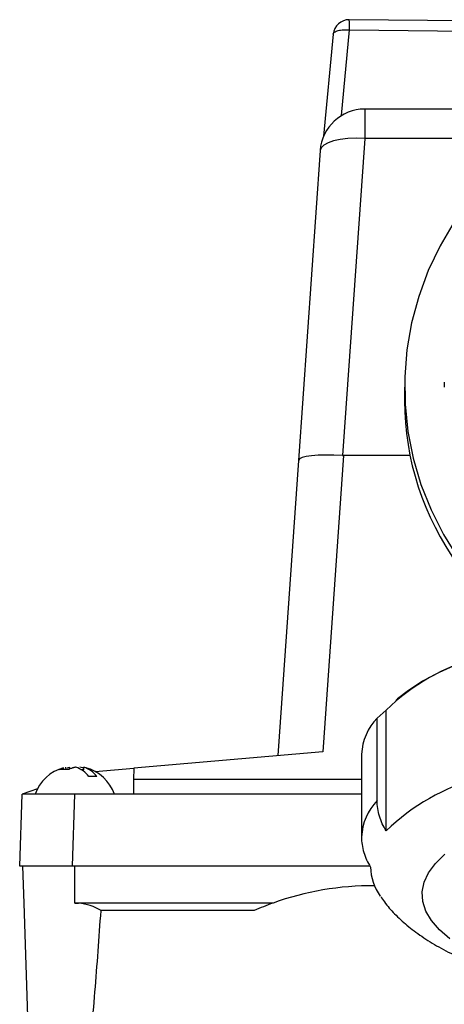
# Model space of a CAD drawing. Header units: inches. Extents: x 1.5 to 64.5, y 1.5 to 49.5.
# Tile 4 of 20: x 11.9 to 14.3, y 13.3 to 18.8. Entities that reach past the tile are written whole.
import ezdxf

# ---------------------------------------------------------------- set-up
doc = ezdxf.new("R2010")
doc.units = ezdxf.units.IN
doc.header["$LTSCALE"] = 6
doc.header["$MEASUREMENT"] = 0

msp = doc.modelspace()

# ---------------------------------------------------------------- linework, layer by layer
for p, q in [((16.3484, 18.7876), (13.7485, 18.8137)), ((13.7055, 18.277), (13.7503, 18.7567)), ((13.7503, 18.7567), (15.5854, 18.7383)), ((13.658, 18.732), (13.6048, 18.161)), ((15.0449, 18.313), (13.8347, 18.313)), ((13.8347, 18.313), (13.8347, 18.1485)), ((13.8347, 18.1485), (13.7105, 16.3721)), ((14.7784, 18.1485), (13.8347, 18.1485)), ((13.5854, 18.0804), (13.464, 16.3453)), ((14.2806, 16.7837), (14.2806, 16.7563)), ((14.0581, 16.7563), (14.0581, 16.679)), ((13.464, 16.3453), (13.3484, 14.6918)), ((13.7165, 16.3719), (13.6006, 14.7138)), ((14.0889, 16.3719), (13.7165, 16.3719)), ((14.0186, 15.0094), (14.0093, 15.0013)), ((13.9545, 14.9469), (13.9045, 14.9025)), ((13.9545, 14.2708), (13.9545, 14.9469)), ((13.9045, 14.4401), (13.9045, 14.9025)), ((13.6006, 14.7138), (12.5416, 14.6212)), ((13.817, 14.6994), (13.817, 14.2371)), ((12.1249, 14.6146), (12.1493, 14.6229)), ((12.163, 14.6146), (12.1608, 14.6267)), ((12.1805, 14.6146), (12.1645, 14.6146)), ((12.1702, 14.6241), (12.182, 14.6267)), ((12.184, 14.6187), (12.182, 14.6267)), ((12.2457, 14.6146), (12.2581, 14.6146)), ((12.2617, 14.6267), (12.2581, 14.6064)), ((12.2599, 14.622), (12.2611, 14.6267)), ((12.2727, 14.6231), (12.2617, 14.6267)), ((12.3262, 14.6024), (12.5416, 14.6212)), ((12.5416, 14.6212), (12.5411, 14.5577)), ((12.0026, 14.5066), (11.917, 14.4755)), ((12.5411, 14.5577), (12.5404, 14.4755)), ((13.817, 14.5577), (12.5411, 14.5577)), ((11.9029, 14.0734), (11.917, 14.4755)), ((12.2118, 14.4755), (11.917, 14.4755)), ((12.1978, 14.0734), (12.2118, 14.4755)), ((12.5404, 14.4755), (12.2118, 14.4755)), ((13.817, 14.4755), (12.5404, 14.4755)), ((12.1978, 14.0734), (11.9029, 14.0734)), ((11.9179, 14.0734), (11.9252, 13.866)), ((13.8642, 14.0734), (12.1978, 14.0734)), ((12.2113, 13.866), (12.2113, 14.0734)), ((11.9252, 13.866), (11.9584, 12.9134)), ((13.3215, 13.866), (12.2113, 13.866)), ((13.2154, 13.8236), (12.3583, 13.8236))]:
    msp.add_line(p, q)
at = {"flags": 128}
for points in [[(13.8347, 18.1485), (13.7868, 18.1499), (13.7407, 18.148), (13.698, 18.1429), (13.6605, 18.1349), (13.6294, 18.1242), (13.606, 18.1112), (13.5911, 18.0965), (13.5854, 18.0804)], [(14.3356, 17.681), (14.2567, 17.5475), (14.1904, 17.4081), (14.1372, 17.2638), (14.0974, 17.1157), (14.0713, 16.965), (14.0591, 16.8127), (14.0609, 16.66), (14.0767, 16.5081), (14.1065, 16.3579), (14.1498, 16.2108), (14.2065, 16.0677), (14.2761, 15.9297), (14.3582, 15.7978)], [(14.3553, 15.2044), (14.2516, 15.158), (14.1594, 15.1089), (14.0794, 15.0573), (14.0186, 15.0094)], [(12.2599, 14.622), (12.2547, 14.6235), (12.2406, 14.6267)], [(14.3112, 13.6659), (14.2534, 13.7162), (14.2089, 13.768), (14.1779, 13.821), (14.1607, 13.8747), (14.1575, 13.9287), (14.1682, 13.9826), (14.1928, 14.0359), (14.2311, 14.0883), (14.2828, 14.1393)]]:
    msp.add_lwpolyline(points, dxfattribs=at)
for centre, radius, start, end in [((13.7476, 18.7237), 0.09, 89.4251, 174.6282), ((13.2941, 18.7714), 0.4564, 358.1598, 5.3265), ((13.8347, 18.063), 0.25, 90, 176), ((14.8098, 14.0568), 1.2345, 105.6585, 133.8587), ((14.1359, 14.6823), 0.3194, 136.4277, 176.9281), ((12.2113, 14.3965), 0.236, 105.3117, 160.4429), ((12.1748, 14.4898), 0.1433, 36.2158, 72.8544), ((12.2195, 14.4898), 0.1433, 36.2158, 72.8544), ((12.2113, 14.3965), 0.236, 19.5571, 74.8688), ((14.8098, 13.3807), 1.2345, 105.6585, 133.8587), ((14.1359, 14.22), 0.3194, 136.4277, 176.9281), ((14.1543, 14.0737), 0.2874, 181.1835, 215.9304), ((13.88, 12.3134), 1.65, 89.6812, 109.7836), ((13.88, 12.3134), 1.65, 109.7836, 113.7532)]:
    msp.add_arc(centre, radius, start, end)
for centre, major_axis, ratio, start_param, end_param in [((15.942, 16.6977), (1.8815, 0.1039), 0.905477, 3.091651, 3.663802), ((13.7134, 16.3278), (0.2494, -0.0174), 0.175923, 1.594657, 3.141593), ((12.2113, 13.5896), (0, 0.2764), 0.99939, 5.72209, 6.204554)]:
    msp.add_ellipse(centre, major_axis=major_axis, ratio=ratio, start_param=start_param, end_param=end_param)
for points, knots in [([(13.658, 18.732), (13.6584, 18.7363), (13.6611, 18.7404), (13.6707, 18.7475), (13.6776, 18.7506), (13.6947, 18.7551), (13.7048, 18.7567), (13.7268, 18.758), (13.7385, 18.7578), (13.7503, 18.7567)], [0, 0, 0, 0, 0.25, 0.25, 0.5, 0.5, 0.75, 0.75, 1, 1, 1, 1]), ([(13.7105, 16.3721), (13.7115, 16.3721), (13.7135, 16.3719), (13.7155, 16.3719), (13.7165, 16.3719)], [0, 0, 0, 0, 0.499696, 1, 1, 1, 1]), ([(12.2171, 14.6267), (12.2154, 14.6265), (12.2121, 14.6259), (12.2071, 14.6248), (12.202, 14.6236), (12.1955, 14.6217), (12.1871, 14.6189), (12.1804, 14.6161), (12.1768, 14.6146)], [0, 0, 0, 0, 0.121784, 0.250409, 0.371366, 0.500025, 0.73486, 1, 1, 1, 1]), ([(12.3351, 14.5745), (12.3336, 14.5745), (12.3305, 14.5745), (12.3255, 14.5745), (12.3203, 14.5745), (12.3129, 14.5745), (12.3032, 14.5745), (12.2947, 14.5745), (12.2904, 14.5745)], [0, 0, 0, 0, 0.12501, 0.250022, 0.375039, 0.50006, 0.750035, 1, 1, 1, 1]), ([(13.9545, 14.2708), (13.9382, 14.2967), (13.9258, 14.324), (13.9131, 14.3668), (13.9099, 14.3814), (13.9056, 14.4107), (13.9045, 14.4254), (13.9045, 14.4401)], [0, 0, 0, 0, 0.5, 0.5, 0.75, 0.75, 1, 1, 1, 1]), ([(13.817, 14.2371), (13.817, 14.2076), (13.8213, 14.1786), (13.8339, 14.1358), (13.8392, 14.1216), (13.8516, 14.0941), (13.8588, 14.0808), (13.867, 14.0678)], [0, 0, 0, 0, 0.5, 0.5, 0.75, 0.75, 1, 1, 1, 1]), ([(13.9243, 13.9033), (13.9311, 13.8929), (13.954, 13.8578), (14.003, 13.8037), (14.072, 13.7391), (14.1544, 13.6774), (14.2497, 13.6186), (14.357, 13.5637), (14.4743, 13.5138), (14.5993, 13.4692), (14.7306, 13.4297), (14.8675, 13.3952), (15.0095, 13.3655), (15.1558, 13.3403), (15.3061, 13.3197), (15.4594, 13.3036), (15.6152, 13.2921), (15.7726, 13.285), (15.9308, 13.2824), (16.089, 13.2843), (16.2464, 13.2908), (16.402, 13.3017), (16.5552, 13.317), (16.7051, 13.3368), (16.851, 13.3611), (16.9923, 13.3898), (17.1284, 13.423), (17.2588, 13.4609), (17.3831, 13.5037), (17.501, 13.5519), (17.612, 13.6062), (17.7155, 13.6676), (17.8052, 13.7333), (17.8798, 13.8017), (17.9392, 13.8701), (17.9871, 13.9409), (18.024, 14.0144), (18.0504, 14.0927), (18.0651, 14.1639), (18.0653, 14.2095), (18.0654, 14.2261)], [0, 0, 0, 0, 0.009748, 0.032983, 0.05794, 0.084857, 0.113532, 0.143231, 0.173011, 0.202401, 0.23134, 0.259881, 0.2881, 0.316069, 0.343847, 0.371484, 0.399018, 0.426484, 0.453911, 0.481325, 0.508748, 0.536203, 0.563717, 0.59132, 0.619048, 0.646945, 0.675063, 0.703468, 0.732244, 0.761485, 0.791286, 0.821672, 0.852361, 0.878155, 0.902042, 0.924321, 0.94541, 0.965697, 0.987504, 1, 1, 1, 1]), ([(12.2113, 13.866), (12.2149, 13.866), (12.2222, 13.8659), (12.2294, 13.8654), (12.233, 13.8652)], [0, 0, 0, 0, 0.499481, 1, 1, 1, 1]), ([(12.2786, 12.9134), (12.2885, 12.9889), (12.2966, 13.0647), (12.3115, 13.2162), (12.3182, 13.2921), (12.337, 13.5198), (12.348, 13.6717), (12.3583, 13.8236)], [0, 0, 0, 0, 0.25, 0.25, 0.5, 0.5, 1, 1, 1, 1])]:
    msp.add_open_spline(points, degree=3, knots=knots)
for points in [[(12.1443, 14.6146), (12.1353, 14.6146), (12.1286, 14.6146), (12.1249, 14.6146)], [(12.1768, 14.6146), (12.1644, 14.6146), (12.1532, 14.6146), (12.1443, 14.6146)]]:
    msp.add_open_spline(points, degree=3)

doc.saveas('drawing.dxf')
